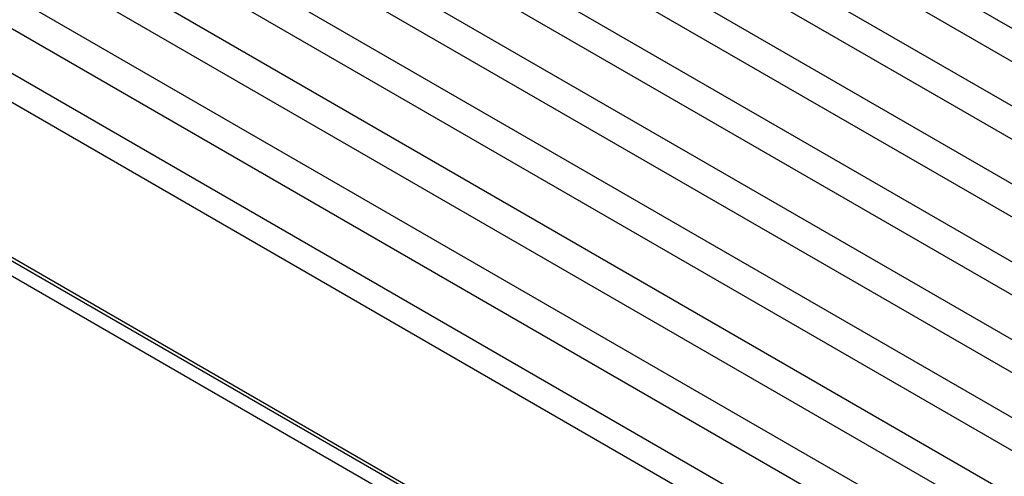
# Model space of a CAD drawing. Header units: inches. Extents: x 0 to 34, y 0 to 22.
# Tile 45 of 119: x 5.2 to 6.5, y 16.5 to 17.1. Entities that reach past the tile are written whole.
import ezdxf

# ---------------------------------------------------------------- set-up
doc = ezdxf.new("R2010")
doc.units = ezdxf.units.IN
doc.header["$LTSCALE"] = 1.87
doc.header["$MEASUREMENT"] = 0
doc.layers.get('0').update_dxf_attribs({"linetype": 'CONTINUOUS'})
doc.layers.add('02___PRT_ALL_AXES', color=7, linetype='CONTINUOUS')

msp = doc.modelspace()

# ---------------------------------------------------------------- linework, layer by layer
at = {"color": 7, "linetype": 'CONTINUOUS'}
for p, q in [((7.9837, 16.2787), (1.97329, 19.74903)), ((7.99945, 16.22351), (1.98904, 19.69385)), ((7.9837, 16.17092), (1.97329, 19.64126)), ((7.99945, 16.11574), (1.98904, 19.58607)), ((7.9837, 16.06315), (1.97329, 19.53348)), ((7.99945, 16.00797), (1.98904, 19.4783)), ((7.9837, 15.95497), (1.97329, 19.4253)), ((7.99945, 15.90019), (1.98904, 19.37053)), ((7.9837, 15.84719), (1.97329, 19.31753)), ((7.99945, 15.79242), (1.98904, 19.26275)), ((7.9837, 15.73942), (1.97329, 19.20975)), ((7.99945, 15.68464), (1.98904, 19.15498)), ((7.9837, 15.63165), (1.97329, 19.10198)), ((7.99945, 15.57687), (1.98904, 19.0472)), ((7.9837, 15.52387), (1.97329, 18.99421)), ((7.99945, 15.4691), (1.98904, 18.93943)), ((7.9837, 15.4161), (1.97329, 18.88643)), ((2.01167, 18.82472), (8.00196, 15.366)), ((5.90005, 16.35956), (4.13228, 17.38025)), ((4.13227, 17.35983), (5.90005, 16.33914))]:
    msp.add_line(p, q, dxfattribs=at)
at = {"layer": '02___PRT_ALL_AXES', "color": 7, "linetype": 'CONTINUOUS'}
msp.add_line((5.90429, 16.36203), (4.12945, 17.3868), dxfattribs=at)

doc.saveas('drawing.dxf')
